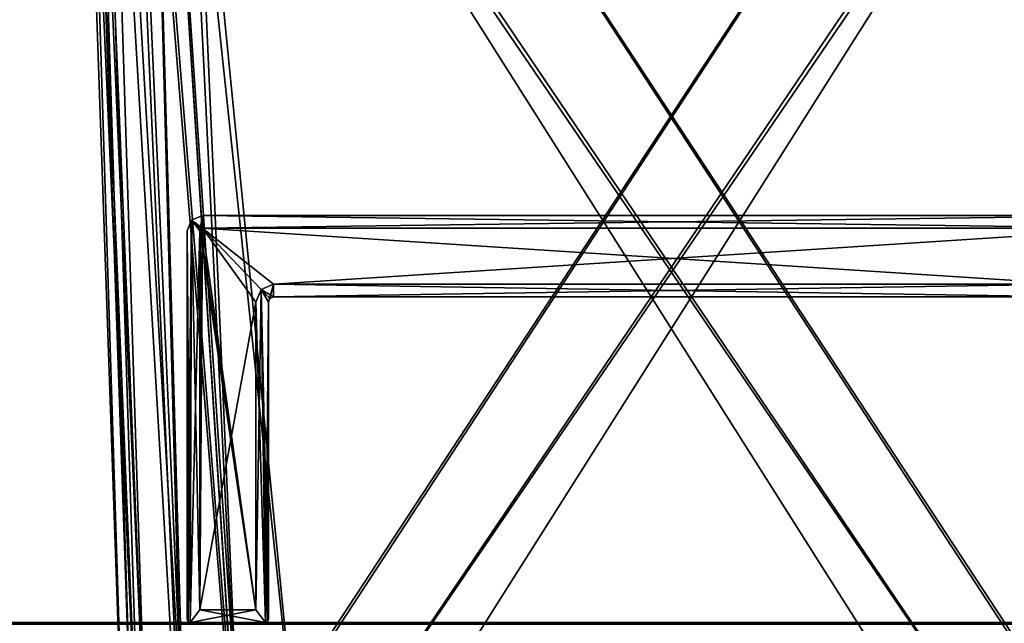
# Model space of a CAD drawing. Header units: millimetres. Extents: x -294 to 294, y -42 to 416.
# Tile 235 of 256: x -16 to 178, y 69 to 188. Entities that reach past the tile are written whole.
import ezdxf

# ---------------------------------------------------------------- set-up
doc = ezdxf.new("R2010")
doc.units = ezdxf.units.MM
doc.header["$LTSCALE"] = 65.185185
for name, color, linetype in [('104', 7, 'CONTINUOUS'), ('105', 7, 'CONTINUOUS'), ('11', 7, 'CONTINUOUS'), ('12', 7, 'CONTINUOUS'), ('1919', 7, 'CONTINUOUS'), ('1954', 7, 'CONTINUOUS'), ('1957', 7, 'CONTINUOUS'), ('2004', 7, 'CONTINUOUS'), ('2024', 7, 'CONTINUOUS'), ('2046', 7, 'CONTINUOUS'), ('2085', 7, 'CONTINUOUS'), ('2105', 7, 'CONTINUOUS'), ('2117', 7, 'CONTINUOUS'), ('2285', 7, 'CONTINUOUS'), ('3649', 7, 'CONTINUOUS'), ('3702', 7, 'CONTINUOUS'), ('3738', 7, 'CONTINUOUS'), ('3740', 7, 'CONTINUOUS'), ('3787', 7, 'CONTINUOUS'), ('3807', 7, 'CONTINUOUS'), ('3829', 7, 'CONTINUOUS'), ('3868', 7, 'CONTINUOUS'), ('3888', 7, 'CONTINUOUS'), ('3900', 7, 'CONTINUOUS'), ('62', 7, 'CONTINUOUS'), ('63', 7, 'CONTINUOUS'), ('64', 7, 'CONTINUOUS'), ('65', 7, 'CONTINUOUS'), ('66', 7, 'CONTINUOUS'), ('67', 7, 'CONTINUOUS'), ('68', 7, 'CONTINUOUS'), ('76', 7, 'CONTINUOUS'), ('77', 7, 'CONTINUOUS'), ('78', 7, 'CONTINUOUS'), ('79', 7, 'CONTINUOUS'), ('80', 7, 'CONTINUOUS'), ('81', 7, 'CONTINUOUS'), ('82', 7, 'CONTINUOUS'), ('83', 7, 'CONTINUOUS'), ('84', 7, 'CONTINUOUS'), ('9', 7, 'CONTINUOUS'), ('90', 7, 'CONTINUOUS'), ('91', 7, 'CONTINUOUS'), ('92', 7, 'CONTINUOUS'), ('93', 7, 'CONTINUOUS'), ('94', 7, 'CONTINUOUS'), ('95', 7, 'CONTINUOUS'), ('96', 7, 'CONTINUOUS'), ('97', 7, 'CONTINUOUS'), ('98', 7, 'CONTINUOUS')]:
    doc.layers.add(name, color=color, linetype=linetype)

msp = doc.modelspace()

# ---------------------------------------------------------------- linework, layer by layer
at = {"layer": '104', "color": 250, "linetype": 'Continuous', "true_color": 0x404040}
for points in [[(191, 135.5, -446.3), (34, 135.5, -446.3), (191, 135.5, -440.55), (191, 135.5, -446.3)], [(34, 135.5, -446.3), (34, 135.5, -440.55), (191, 135.5, -440.55), (34, 135.5, -446.3)]]:
    msp.add_3dface(points, dxfattribs=at)
at = {"layer": '105', "color": 250, "linetype": 'Continuous', "true_color": 0x404040}
for points in [[(30.5, 132, -446.3), (30.5, 132, -440.55), (31.53, 134.47, -440.55), (30.5, 132, -446.3)], [(31.53, 134.47, -446.3), (30.5, 132, -446.3), (31.53, 134.47, -440.55), (31.53, 134.47, -446.3)], [(34, 135.5, -446.3), (31.53, 134.47, -446.3), (34, 135.5, -440.55), (34, 135.5, -446.3)], [(31.53, 134.47, -446.3), (31.53, 134.47, -440.55), (34, 135.5, -440.55), (31.53, 134.47, -446.3)]]:
    msp.add_3dface(points, dxfattribs=at)
at = {"layer": '11', "color": 250, "linetype": 'Continuous', "true_color": 0x404040}
for points in [[(-252, 69, -446), (-252, 69, -432.59), (252, 69, -432.59), (-252, 69, -446)], [(-252, 69, -446), (252, 69, -432.59), (252, 69, -446), (-252, 69, -446)]]:
    msp.add_3dface(points, dxfattribs=at)
at = {"layer": '12', "color": 250, "linetype": 'Continuous', "true_color": 0x404040}
for points in [[(-252, 68.71, -446.71), (-252, 69, -446), (252, 68.71, -446.71), (-252, 68.71, -446.71)], [(-252, 69, -446), (252, 69, -446), (252, 68.71, -446.71), (-252, 69, -446)]]:
    msp.add_3dface(points, dxfattribs=at)
at = {"layer": '1919', "linetype": 'Continuous'}
for points in [[(-3.8, 327, -150.18), (-3.8, 327, -27.32), (6.26, 38.79, -45.86), (-3.8, 327, -150.18)], [(6.26, 38.79, -46.54), (-3.8, 327, -150.18), (6.26, 38.79, -45.86), (6.26, 38.79, -46.54)], [(-3.8, 327, -150.18), (6.26, 38.79, -46.54), (6.26, 38.79, -130.96), (-3.8, 327, -150.18)], [(6.26, 38.79, -131.64), (-3.8, 327, -150.18), (6.26, 38.79, -130.96), (6.26, 38.79, -131.64)]]:
    msp.add_3dface(points, dxfattribs=at)
at = {"layer": '1954', "linetype": 'Continuous'}
for points in [[(216.18, 327, -15.2), (197.64, 38.79, -25.26), (8.32, 327, -15.2), (216.18, 327, -15.2)], [(197.64, 38.79, -25.26), (196.96, 38.79, -25.26), (8.32, 327, -15.2), (197.64, 38.79, -25.26)], [(8.32, 327, -15.2), (196.96, 38.79, -25.26), (27.54, 38.79, -25.26), (8.32, 327, -15.2)], [(26.86, 38.79, -25.26), (8.32, 327, -15.2), (27.54, 38.79, -25.26), (26.86, 38.79, -25.26)]]:
    msp.add_3dface(points, dxfattribs=at)
at = {"layer": '1957', "linetype": 'Continuous'}
for points in [[(6.26, 38.79, -45.86), (-3.8, 327, -27.32), (-2.88, 327, -22.68), (6.26, 38.79, -45.86)], [(6.26, 38.79, -45.86), (-2.88, 327, -22.68), (9.02, 38.65, -35.56), (6.26, 38.79, -45.86)], [(-2.88, 327, -22.68), (-0.26, 327, -18.75), (9.02, 38.65, -35.56), (-2.88, 327, -22.68)], [(-0.26, 327, -18.75), (3.67, 327, -16.12), (16.56, 38.65, -28.03), (-0.26, 327, -18.75)], [(9.02, 38.65, -35.56), (-0.26, 327, -18.75), (16.56, 38.65, -28.03), (9.02, 38.65, -35.56)], [(3.67, 327, -16.12), (8.32, 327, -15.2), (16.56, 38.65, -28.03), (3.67, 327, -16.12)], [(8.32, 327, -15.2), (26.86, 38.79, -25.26), (16.56, 38.65, -28.03), (8.32, 327, -15.2)]]:
    msp.add_3dface(points, dxfattribs=at)
at = {"layer": '2004', "linetype": 'Continuous'}
for points in [[(26.86, 38.79, -152.24), (216.18, 327, -162.3), (8.32, 327, -162.3), (26.86, 38.79, -152.24)], [(27.54, 38.79, -152.24), (216.18, 327, -162.3), (26.86, 38.79, -152.24), (27.54, 38.79, -152.24)], [(196.96, 38.79, -152.24), (216.18, 327, -162.3), (27.54, 38.79, -152.24), (196.96, 38.79, -152.24)]]:
    msp.add_3dface(points, dxfattribs=at)
at = {"layer": '2024', "linetype": 'Continuous'}
for points in [[(-3.8, 327, -150.18), (6.26, 38.79, -131.64), (9.02, 38.65, -141.94), (-3.8, 327, -150.18)], [(-3.8, 327, -150.18), (9.02, 38.65, -141.94), (-2.88, 327, -154.83), (-3.8, 327, -150.18)], [(-2.88, 327, -154.83), (9.02, 38.65, -141.94), (-0.25, 327, -158.76), (-2.88, 327, -154.83)], [(9.02, 38.65, -141.94), (16.56, 38.65, -149.47), (-0.25, 327, -158.76), (9.02, 38.65, -141.94)], [(-0.25, 327, -158.76), (16.56, 38.65, -149.47), (3.68, 327, -161.38), (-0.25, 327, -158.76)], [(26.86, 38.79, -152.24), (8.32, 327, -162.3), (3.68, 327, -161.38), (26.86, 38.79, -152.24)], [(16.56, 38.65, -149.47), (26.86, 38.79, -152.24), (3.68, 327, -161.38), (16.56, 38.65, -149.47)]]:
    msp.add_3dface(points, dxfattribs=at)
at = {"layer": '2046', "linetype": 'Continuous'}
for points in [[(41.48, 15, -153.21), (28.39, 15, -153.21), (8.32, 326.95, -164.1), (41.48, 15, -153.21)], [(15.25, 280, -162.46), (41.48, 15, -153.21), (8.32, 326.95, -164.1), (15.25, 280, -162.46)], [(196.11, 15, -153.21), (183.02, 15, -153.21), (15.25, 280, -162.46), (196.11, 15, -153.21)], [(16.75, 280, -162.46), (196.11, 15, -153.21), (15.25, 280, -162.46), (16.75, 280, -162.46)], [(183.02, 15, -153.21), (41.48, 15, -153.21), (15.25, 280, -162.46), (183.02, 15, -153.21)], [(207.75, 280, -162.46), (196.11, 15, -153.21), (16.75, 280, -162.46), (207.75, 280, -162.46)]]:
    msp.add_3dface(points, dxfattribs=at)
at = {"layer": '2085', "linetype": 'Continuous'}
for points in [[(8.32, 326.95, -13.4), (28.39, 15, -24.29), (15.25, 280, -15.04), (8.32, 326.95, -13.4)], [(15.25, 280, -15.04), (28.39, 15, -24.29), (16.75, 280, -15.04), (15.25, 280, -15.04)], [(16.75, 280, -15.04), (28.39, 15, -24.29), (207.75, 280, -15.04), (16.75, 280, -15.04)], [(28.39, 15, -24.29), (41.48, 15, -24.29), (209.25, 280, -15.04), (28.39, 15, -24.29)], [(207.75, 280, -15.04), (28.39, 15, -24.29), (209.25, 280, -15.04), (207.75, 280, -15.04)], [(209.25, 280, -15.04), (41.48, 15, -24.29), (183.02, 15, -24.29), (209.25, 280, -15.04)]]:
    msp.add_3dface(points, dxfattribs=at)
at = {"layer": '2105', "linetype": 'Continuous'}
for points in [[(5.29, 15, -130.11), (-3.96, 280, -143.25), (-5.6, 326.95, -150.18), (5.29, 15, -130.11)], [(-5.6, 326.95, -27.32), (-3.96, 280, -34.25), (5.29, 15, -60.48), (-5.6, 326.95, -27.32)], [(5.29, 15, -47.39), (-5.6, 326.95, -27.32), (5.29, 15, -60.48), (5.29, 15, -47.39)], [(5.29, 15, -130.11), (5.29, 15, -117.02), (-3.96, 280, -34.25), (5.29, 15, -130.11)], [(-3.96, 280, -143.25), (5.29, 15, -130.11), (-3.96, 280, -141.75), (-3.96, 280, -143.25)], [(-3.96, 280, -141.75), (5.29, 15, -130.11), (-3.96, 280, -35.75), (-3.96, 280, -141.75)], [(-3.96, 280, -35.75), (5.29, 15, -130.11), (-3.96, 280, -34.25), (-3.96, 280, -35.75)], [(-3.96, 280, -34.25), (5.29, 15, -117.02), (5.29, 15, -60.48), (-3.96, 280, -34.25)]]:
    msp.add_3dface(points, dxfattribs=at)
at = {"layer": '2117', "linetype": 'Continuous'}
for points in [[(-5.6, 326.95, -27.32), (5.29, 15, -47.39), (8.38, 15, -35.83), (-5.6, 326.95, -27.32)], [(-4.55, 326.93, -22.01), (-5.6, 326.95, -27.32), (8.38, 15, -35.83), (-4.55, 326.93, -22.01)], [(-1.53, 326.93, -17.48), (-4.55, 326.93, -22.01), (8.38, 15, -35.83), (-1.53, 326.93, -17.48)], [(3, 326.93, -14.45), (-1.53, 326.93, -17.48), (16.82, 15, -27.39), (3, 326.93, -14.45)], [(16.82, 15, -27.39), (-1.53, 326.93, -17.48), (8.38, 15, -35.83), (16.82, 15, -27.39)], [(28.39, 15, -24.29), (8.32, 326.95, -13.4), (3, 326.93, -14.45), (28.39, 15, -24.29)], [(28.39, 15, -24.29), (3, 326.93, -14.45), (16.82, 15, -27.39), (28.39, 15, -24.29)]]:
    msp.add_3dface(points, dxfattribs=at)
at = {"layer": '2285', "linetype": 'Continuous'}
for points in [[(5.29, 15, -130.11), (-5.6, 326.95, -150.18), (-4.55, 326.93, -155.49), (5.29, 15, -130.11)], [(8.38, 15, -141.66), (5.29, 15, -130.11), (-4.55, 326.93, -155.49), (8.38, 15, -141.66)], [(8.38, 15, -141.66), (-4.55, 326.93, -155.49), (-1.53, 326.93, -160.02), (8.38, 15, -141.66)], [(16.83, 15, -150.12), (8.38, 15, -141.66), (-1.53, 326.93, -160.02), (16.83, 15, -150.12)], [(16.83, 15, -150.12), (-1.53, 326.93, -160.02), (3, 326.93, -163.05), (16.83, 15, -150.12)], [(8.32, 326.95, -164.1), (16.83, 15, -150.12), (3, 326.93, -163.05), (8.32, 326.95, -164.1)], [(28.39, 15, -153.21), (16.83, 15, -150.12), (8.32, 326.95, -164.1), (28.39, 15, -153.21)]]:
    msp.add_3dface(points, dxfattribs=at)
at = {"layer": '3649', "linetype": 'Continuous'}
for points in [[(-4.55, 326.93, -324.99), (5.29, 15, -299.61), (-5.6, 326.95, -319.68), (-4.55, 326.93, -324.99)], [(8.38, 15, -311.16), (5.29, 15, -299.61), (-4.55, 326.93, -324.99), (8.38, 15, -311.16)], [(-1.53, 326.93, -329.52), (8.38, 15, -311.16), (-4.55, 326.93, -324.99), (-1.53, 326.93, -329.52)], [(16.83, 15, -319.62), (8.38, 15, -311.16), (-1.53, 326.93, -329.52), (16.83, 15, -319.62)], [(3, 326.93, -332.55), (16.83, 15, -319.62), (-1.53, 326.93, -329.52), (3, 326.93, -332.55)], [(8.32, 326.95, -333.6), (16.83, 15, -319.62), (3, 326.93, -332.55), (8.32, 326.95, -333.6)], [(8.32, 326.95, -333.6), (28.39, 15, -322.71), (16.83, 15, -319.62), (8.32, 326.95, -333.6)]]:
    msp.add_3dface(points, dxfattribs=at)
at = {"layer": '3702', "linetype": 'Continuous'}
for points in [[(-3.8, 327, -319.68), (-3.8, 327, -196.82), (6.26, 38.79, -215.36), (-3.8, 327, -319.68)], [(6.26, 38.79, -216.04), (-3.8, 327, -319.68), (6.26, 38.79, -215.36), (6.26, 38.79, -216.04)], [(-3.8, 327, -319.68), (6.26, 38.79, -216.04), (6.26, 38.79, -300.46), (-3.8, 327, -319.68)], [(6.26, 38.79, -301.14), (-3.8, 327, -319.68), (6.26, 38.79, -300.46), (6.26, 38.79, -301.14)]]:
    msp.add_3dface(points, dxfattribs=at)
at = {"layer": '3738', "linetype": 'Continuous'}
for points in [[(216.18, 327, -184.7), (197.64, 38.79, -194.76), (8.32, 327, -184.7), (216.18, 327, -184.7)], [(197.64, 38.79, -194.76), (196.96, 38.79, -194.76), (8.32, 327, -184.7), (197.64, 38.79, -194.76)], [(8.32, 327, -184.7), (196.96, 38.79, -194.76), (27.54, 38.79, -194.76), (8.32, 327, -184.7)], [(26.86, 38.79, -194.76), (8.32, 327, -184.7), (27.54, 38.79, -194.76), (26.86, 38.79, -194.76)]]:
    msp.add_3dface(points, dxfattribs=at)
at = {"layer": '3740', "linetype": 'Continuous'}
for points in [[(6.26, 38.79, -215.36), (-3.8, 327, -196.82), (-2.88, 327, -192.18), (6.26, 38.79, -215.36)], [(6.26, 38.79, -215.36), (-2.88, 327, -192.18), (9.02, 38.65, -205.06), (6.26, 38.79, -215.36)], [(-2.88, 327, -192.18), (-0.26, 327, -188.25), (9.02, 38.65, -205.06), (-2.88, 327, -192.18)], [(-0.26, 327, -188.25), (3.67, 327, -185.62), (16.56, 38.65, -197.53), (-0.26, 327, -188.25)], [(9.02, 38.65, -205.06), (-0.26, 327, -188.25), (16.56, 38.65, -197.53), (9.02, 38.65, -205.06)], [(3.67, 327, -185.62), (8.32, 327, -184.7), (16.56, 38.65, -197.53), (3.67, 327, -185.62)], [(8.32, 327, -184.7), (26.86, 38.79, -194.76), (16.56, 38.65, -197.53), (8.32, 327, -184.7)]]:
    msp.add_3dface(points, dxfattribs=at)
at = {"layer": '3787', "linetype": 'Continuous'}
for points in [[(26.86, 38.79, -321.74), (216.18, 327, -331.8), (8.32, 327, -331.8), (26.86, 38.79, -321.74)], [(27.54, 38.79, -321.74), (216.18, 327, -331.8), (26.86, 38.79, -321.74), (27.54, 38.79, -321.74)], [(196.96, 38.79, -321.74), (216.18, 327, -331.8), (27.54, 38.79, -321.74), (196.96, 38.79, -321.74)]]:
    msp.add_3dface(points, dxfattribs=at)
at = {"layer": '3807', "linetype": 'Continuous'}
for points in [[(-3.8, 327, -319.68), (6.26, 38.79, -301.14), (9.02, 38.65, -311.44), (-3.8, 327, -319.68)], [(-3.8, 327, -319.68), (9.02, 38.65, -311.44), (-2.88, 327, -324.33), (-3.8, 327, -319.68)], [(-2.88, 327, -324.33), (9.02, 38.65, -311.44), (-0.25, 327, -328.26), (-2.88, 327, -324.33)], [(9.02, 38.65, -311.44), (16.56, 38.65, -318.97), (-0.25, 327, -328.26), (9.02, 38.65, -311.44)], [(-0.25, 327, -328.26), (16.56, 38.65, -318.97), (3.68, 327, -330.88), (-0.25, 327, -328.26)], [(26.86, 38.79, -321.74), (8.32, 327, -331.8), (3.68, 327, -330.88), (26.86, 38.79, -321.74)], [(16.56, 38.65, -318.97), (26.86, 38.79, -321.74), (3.68, 327, -330.88), (16.56, 38.65, -318.97)]]:
    msp.add_3dface(points, dxfattribs=at)
at = {"layer": '3829', "linetype": 'Continuous'}
for points in [[(8.32, 326.95, -333.6), (15.25, 280, -331.96), (41.48, 15, -322.71), (8.32, 326.95, -333.6)], [(28.39, 15, -322.71), (8.32, 326.95, -333.6), (41.48, 15, -322.71), (28.39, 15, -322.71)], [(196.11, 15, -322.71), (183.02, 15, -322.71), (15.25, 280, -331.96), (196.11, 15, -322.71)], [(16.75, 280, -331.96), (196.11, 15, -322.71), (15.25, 280, -331.96), (16.75, 280, -331.96)], [(15.25, 280, -331.96), (183.02, 15, -322.71), (41.48, 15, -322.71), (15.25, 280, -331.96)], [(207.75, 280, -331.96), (196.11, 15, -322.71), (16.75, 280, -331.96), (207.75, 280, -331.96)]]:
    msp.add_3dface(points, dxfattribs=at)
at = {"layer": '3868', "linetype": 'Continuous'}
for points in [[(8.32, 326.95, -182.9), (28.39, 15, -193.79), (15.25, 280, -184.54), (8.32, 326.95, -182.9)], [(15.25, 280, -184.54), (28.39, 15, -193.79), (16.75, 280, -184.54), (15.25, 280, -184.54)], [(16.75, 280, -184.54), (28.39, 15, -193.79), (207.75, 280, -184.54), (16.75, 280, -184.54)], [(28.39, 15, -193.79), (41.48, 15, -193.79), (209.25, 280, -184.54), (28.39, 15, -193.79)], [(207.75, 280, -184.54), (28.39, 15, -193.79), (209.25, 280, -184.54), (207.75, 280, -184.54)], [(209.25, 280, -184.54), (41.48, 15, -193.79), (183.02, 15, -193.79), (209.25, 280, -184.54)]]:
    msp.add_3dface(points, dxfattribs=at)
at = {"layer": '3888', "linetype": 'Continuous'}
for points in [[(-5.6, 326.95, -319.68), (5.29, 15, -299.61), (-3.96, 280, -312.75), (-5.6, 326.95, -319.68)], [(-5.6, 326.95, -196.82), (-3.96, 280, -203.75), (5.29, 15, -229.98), (-5.6, 326.95, -196.82)], [(5.29, 15, -216.89), (-5.6, 326.95, -196.82), (5.29, 15, -229.98), (5.29, 15, -216.89)], [(5.29, 15, -299.61), (5.29, 15, -286.52), (-3.96, 280, -203.75), (5.29, 15, -299.61)], [(-3.96, 280, -312.75), (5.29, 15, -299.61), (-3.96, 280, -311.25), (-3.96, 280, -312.75)], [(-3.96, 280, -311.25), (5.29, 15, -299.61), (-3.96, 280, -205.25), (-3.96, 280, -311.25)], [(-3.96, 280, -205.25), (5.29, 15, -299.61), (-3.96, 280, -203.75), (-3.96, 280, -205.25)], [(-3.96, 280, -203.75), (5.29, 15, -286.52), (5.29, 15, -229.98), (-3.96, 280, -203.75)]]:
    msp.add_3dface(points, dxfattribs=at)
at = {"layer": '3900', "linetype": 'Continuous'}
for points in [[(-4.55, 326.93, -191.51), (-5.6, 326.95, -196.82), (8.38, 15, -205.33), (-4.55, 326.93, -191.51)], [(8.38, 15, -205.33), (-5.6, 326.95, -196.82), (5.29, 15, -216.89), (8.38, 15, -205.33)], [(-1.53, 326.93, -186.98), (-4.55, 326.93, -191.51), (8.38, 15, -205.33), (-1.53, 326.93, -186.98)], [(3, 326.93, -183.95), (-1.53, 326.93, -186.98), (16.82, 15, -196.89), (3, 326.93, -183.95)], [(16.82, 15, -196.89), (-1.53, 326.93, -186.98), (8.38, 15, -205.33), (16.82, 15, -196.89)], [(28.39, 15, -193.79), (8.32, 326.95, -182.9), (3, 326.93, -183.95), (28.39, 15, -193.79)], [(28.39, 15, -193.79), (3, 326.93, -183.95), (16.82, 15, -196.89), (28.39, 15, -193.79)]]:
    msp.add_3dface(points, dxfattribs=at)
at = {"layer": '62', "color": 250, "linetype": 'Continuous', "true_color": 0x404040}
for points in [[(30.5, 132, -440.55), (30.5, 132, -446.3), (30.5, 71.5, -446.3), (30.5, 132, -440.55)], [(30.5, 71.5, -440.55), (30.5, 132, -440.55), (30.5, 71.5, -446.3), (30.5, 71.5, -440.55)]]:
    msp.add_3dface(points, dxfattribs=at)
at = {"layer": '63', "color": 250, "linetype": 'Continuous', "true_color": 0x404040}
for points in [[(17.18, 69.18, -446.3), (17, 69.6, -446.3), (17.88, 148.12, -446.3), (17.18, 69.18, -446.3)], [(17.88, 148.12, -446.3), (17, 69.6, -446.3), (17, 146, -446.3), (17.88, 148.12, -446.3)], [(17.6, 69, -446.3), (17.18, 69.18, -446.3), (17.88, 148.12, -446.3), (17.6, 69, -446.3)], [(17.6, 69, -446.3), (17.88, 148.12, -446.3), (19.5, 146, -446.3), (17.6, 69, -446.3)], [(17.88, 148.12, -446.3), (20, 149, -446.3), (19.5, 146, -446.3), (17.88, 148.12, -446.3)], [(19.5, 146, -446.3), (20, 149, -446.3), (19.65, 146.35, -446.3), (19.5, 146, -446.3)], [(19.65, 146.35, -446.3), (20, 149, -446.3), (20, 146.5, -446.3), (19.65, 146.35, -446.3)], [(20, 149, -446.3), (205, 149, -446.3), (20, 146.5, -446.3), (20, 149, -446.3)], [(20, 146.5, -446.3), (205, 149, -446.3), (205, 146.5, -446.3), (20, 146.5, -446.3)], [(19.5, 71.5, -446.3), (17.6, 69, -446.3), (19.5, 146, -446.3), (19.5, 71.5, -446.3)], [(30.5, 71.5, -446.3), (30.5, 132, -446.3), (31.53, 134.47, -446.3), (30.5, 71.5, -446.3)], [(32.4, 69, -446.3), (30.5, 71.5, -446.3), (31.53, 134.47, -446.3), (32.4, 69, -446.3)], [(34, 135.5, -446.3), (33, 132, -446.3), (31.53, 134.47, -446.3), (34, 135.5, -446.3)], [(33, 132, -446.3), (32.4, 69, -446.3), (31.53, 134.47, -446.3), (33, 132, -446.3)], [(33.29, 132.71, -446.3), (33, 132, -446.3), (34, 135.5, -446.3), (33.29, 132.71, -446.3)], [(34, 133, -446.3), (33.29, 132.71, -446.3), (34, 135.5, -446.3), (34, 133, -446.3)], [(191, 133, -446.3), (34, 133, -446.3), (191, 135.5, -446.3), (191, 133, -446.3)], [(191, 135.5, -446.3), (34, 133, -446.3), (34, 135.5, -446.3), (191, 135.5, -446.3)], [(32.82, 69.18, -446.3), (32.4, 69, -446.3), (33, 132, -446.3), (32.82, 69.18, -446.3)], [(33, 69.6, -446.3), (32.82, 69.18, -446.3), (33, 132, -446.3), (33, 69.6, -446.3)], [(17.6, 69, -446.3), (30.5, 71.5, -446.3), (32.4, 69, -446.3), (17.6, 69, -446.3)], [(30.5, 71.5, -446.3), (17.6, 69, -446.3), (19.5, 71.5, -446.3), (30.5, 71.5, -446.3)]]:
    msp.add_3dface(points, dxfattribs=at)
at = {"layer": '64', "color": 250, "linetype": 'Continuous', "true_color": 0x404040}
for points in [[(17, 69.6, -446.3), (17.18, 69.18, -446.3), (17, 69.6, -432.3), (17, 69.6, -446.3)], [(17, 69.6, -432.3), (17.18, 69.18, -446.3), (17.18, 69.18, -432.3), (17, 69.6, -432.3)], [(17.18, 69.18, -446.3), (17.6, 69, -446.3), (17.18, 69.18, -432.3), (17.18, 69.18, -446.3)], [(17.6, 69, -446.3), (17.6, 69, -432.3), (17.18, 69.18, -432.3), (17.6, 69, -446.3)]]:
    msp.add_3dface(points, dxfattribs=at)
at = {"layer": '65', "color": 250, "linetype": 'Continuous', "true_color": 0x404040}
for points in [[(17, 146, -432.3), (17.6, 69, -432.3), (17.88, 148.12, -432.3), (17, 146, -432.3)], [(17.88, 148.12, -432.3), (17.6, 69, -432.3), (19.5, 71.5, -432.3), (17.88, 148.12, -432.3)], [(20, 149, -432.3), (17.88, 148.12, -432.3), (20, 146.5, -432.3), (20, 149, -432.3)], [(20, 146.5, -432.3), (17.88, 148.12, -432.3), (19.65, 146.35, -432.3), (20, 146.5, -432.3)], [(19.65, 146.35, -432.3), (17.88, 148.12, -432.3), (19.5, 146, -432.3), (19.65, 146.35, -432.3)], [(19.5, 146, -432.3), (17.88, 148.12, -432.3), (19.5, 71.5, -432.3), (19.5, 146, -432.3)], [(205, 149, -432.3), (20, 149, -432.3), (205, 146.5, -432.3), (205, 149, -432.3)], [(205, 146.5, -432.3), (20, 149, -432.3), (20, 146.5, -432.3), (205, 146.5, -432.3)], [(17.18, 69.18, -432.3), (17.6, 69, -432.3), (17, 146, -432.3), (17.18, 69.18, -432.3)], [(17, 69.6, -432.3), (17.18, 69.18, -432.3), (17, 146, -432.3), (17, 69.6, -432.3)], [(30.5, 132, -432.3), (32.4, 69, -432.3), (31.53, 134.47, -432.3), (30.5, 132, -432.3)], [(31.53, 134.47, -432.3), (34, 133, -432.3), (34, 135.5, -432.3), (31.53, 134.47, -432.3)], [(33.29, 132.71, -432.3), (34, 133, -432.3), (31.53, 134.47, -432.3), (33.29, 132.71, -432.3)], [(33, 132, -432.3), (33.29, 132.71, -432.3), (31.53, 134.47, -432.3), (33, 132, -432.3)], [(33, 69.6, -432.3), (33, 132, -432.3), (31.53, 134.47, -432.3), (33, 69.6, -432.3)], [(32.82, 69.18, -432.3), (33, 69.6, -432.3), (31.53, 134.47, -432.3), (32.82, 69.18, -432.3)], [(32.4, 69, -432.3), (32.82, 69.18, -432.3), (31.53, 134.47, -432.3), (32.4, 69, -432.3)], [(34, 133, -432.3), (191, 133, -432.3), (34, 135.5, -432.3), (34, 133, -432.3)], [(34, 135.5, -432.3), (191, 133, -432.3), (191, 135.5, -432.3), (34, 135.5, -432.3)], [(30.5, 71.5, -432.3), (32.4, 69, -432.3), (30.5, 132, -432.3), (30.5, 71.5, -432.3)], [(17.6, 69, -432.3), (32.4, 69, -432.3), (19.5, 71.5, -432.3), (17.6, 69, -432.3)], [(32.4, 69, -432.3), (30.5, 71.5, -432.3), (19.5, 71.5, -432.3), (32.4, 69, -432.3)]]:
    msp.add_3dface(points, dxfattribs=at)
at = {"layer": '66', "color": 250, "linetype": 'Continuous', "true_color": 0x404040}
for points in [[(17, 146, -446.3), (17, 69.6, -446.3), (17, 146, -432.3), (17, 146, -446.3)], [(17, 69.6, -446.3), (17, 69.6, -432.3), (17, 146, -432.3), (17, 69.6, -446.3)]]:
    msp.add_3dface(points, dxfattribs=at)
at = {"layer": '67', "color": 250, "linetype": 'Continuous', "true_color": 0x404040}
for points in [[(17.88, 148.12, -446.3), (17, 146, -446.3), (17.88, 148.12, -432.3), (17.88, 148.12, -446.3)], [(17, 146, -446.3), (17, 146, -432.3), (17.88, 148.12, -432.3), (17, 146, -446.3)], [(20, 149, -446.3), (17.88, 148.12, -446.3), (20, 149, -432.3), (20, 149, -446.3)], [(17.88, 148.12, -446.3), (17.88, 148.12, -432.3), (20, 149, -432.3), (17.88, 148.12, -446.3)]]:
    msp.add_3dface(points, dxfattribs=at)
at = {"layer": '68', "color": 250, "linetype": 'Continuous', "true_color": 0x404040}
for points in [[(205, 149, -446.3), (20, 149, -446.3), (205, 149, -432.3), (205, 149, -446.3)], [(20, 149, -446.3), (20, 149, -432.3), (205, 149, -432.3), (20, 149, -446.3)]]:
    msp.add_3dface(points, dxfattribs=at)
at = {"layer": '76', "color": 250, "linetype": 'Continuous', "true_color": 0x404040}
for points in [[(34, 133, -446.3), (191, 133, -446.3), (34, 133, -432.3), (34, 133, -446.3)], [(191, 133, -446.3), (191, 133, -432.3), (34, 133, -432.3), (191, 133, -446.3)]]:
    msp.add_3dface(points, dxfattribs=at)
at = {"layer": '77', "color": 250, "linetype": 'Continuous', "true_color": 0x404040}
for points in [[(33, 132, -446.3), (33.29, 132.71, -446.3), (33, 132, -432.3), (33, 132, -446.3)], [(33.29, 132.71, -446.3), (33.29, 132.71, -432.3), (33, 132, -432.3), (33.29, 132.71, -446.3)], [(33.29, 132.71, -446.3), (34, 133, -446.3), (33.29, 132.71, -432.3), (33.29, 132.71, -446.3)], [(34, 133, -446.3), (34, 133, -432.3), (33.29, 132.71, -432.3), (34, 133, -446.3)]]:
    msp.add_3dface(points, dxfattribs=at)
at = {"layer": '78', "color": 250, "linetype": 'Continuous', "true_color": 0x404040}
for points in [[(33, 69.6, -446.3), (33, 132, -446.3), (33, 69.6, -432.3), (33, 69.6, -446.3)], [(33, 132, -446.3), (33, 132, -432.3), (33, 69.6, -432.3), (33, 132, -446.3)]]:
    msp.add_3dface(points, dxfattribs=at)
at = {"layer": '79', "color": 250, "linetype": 'Continuous', "true_color": 0x404040}
for points in [[(32.4, 69, -446.3), (32.82, 69.18, -446.3), (32.4, 69, -432.3), (32.4, 69, -446.3)], [(32.82, 69.18, -446.3), (32.82, 69.18, -432.3), (32.4, 69, -432.3), (32.82, 69.18, -446.3)], [(32.82, 69.18, -446.3), (33, 69.6, -446.3), (32.82, 69.18, -432.3), (32.82, 69.18, -446.3)], [(33, 69.6, -446.3), (33, 69.6, -432.3), (32.82, 69.18, -432.3), (33, 69.6, -446.3)]]:
    msp.add_3dface(points, dxfattribs=at)
at = {"layer": '80', "color": 250, "linetype": 'Continuous', "true_color": 0x404040}
for points in [[(17.6, 69, -446.3), (32.4, 69, -446.3), (17.6, 69, -432.3), (17.6, 69, -446.3)], [(17.6, 69, -432.3), (32.4, 69, -446.3), (32.4, 69, -432.3), (17.6, 69, -432.3)]]:
    msp.add_3dface(points, dxfattribs=at)
at = {"layer": '81', "color": 250, "linetype": 'Continuous', "true_color": 0x404040}
for points in [[(19.5, 71.5, -432.3), (30.5, 71.5, -432.3), (19.5, 71.5, -438.05), (19.5, 71.5, -432.3)], [(19.5, 71.5, -438.05), (30.5, 71.5, -432.3), (30.5, 71.5, -438.05), (19.5, 71.5, -438.05)]]:
    msp.add_3dface(points, dxfattribs=at)
at = {"layer": '82', "color": 250, "linetype": 'Continuous', "true_color": 0x404040}
for points in [[(19.5, 146, -432.3), (19.5, 71.5, -432.3), (19.5, 146, -438.05), (19.5, 146, -432.3)], [(19.5, 71.5, -432.3), (19.5, 71.5, -438.05), (19.5, 146, -438.05), (19.5, 71.5, -432.3)]]:
    msp.add_3dface(points, dxfattribs=at)
at = {"layer": '83', "color": 250, "linetype": 'Continuous', "true_color": 0x404040}
for points in [[(19.65, 146.35, -432.3), (19.5, 146, -432.3), (19.65, 146.35, -438.05), (19.65, 146.35, -432.3)], [(19.5, 146, -432.3), (19.5, 146, -438.05), (19.65, 146.35, -438.05), (19.5, 146, -432.3)], [(20, 146.5, -432.3), (19.65, 146.35, -432.3), (20, 146.5, -438.05), (20, 146.5, -432.3)], [(20, 146.5, -438.05), (19.65, 146.35, -432.3), (19.65, 146.35, -438.05), (20, 146.5, -438.05)]]:
    msp.add_3dface(points, dxfattribs=at)
at = {"layer": '84', "color": 250, "linetype": 'Continuous', "true_color": 0x404040}
for points in [[(205, 146.5, -432.3), (20, 146.5, -432.3), (205, 146.5, -438.05), (205, 146.5, -432.3)], [(20, 146.5, -432.3), (20, 146.5, -438.05), (205, 146.5, -438.05), (20, 146.5, -432.3)]]:
    msp.add_3dface(points, dxfattribs=at)
at = {"layer": '9', "color": 250, "linetype": 'Continuous', "true_color": 0x404040}
for points in [[(-252, 69, -432.59), (-252, 68.71, -431.89), (252, 69, -432.59), (-252, 69, -432.59)], [(252, 69, -432.59), (-252, 68.71, -431.89), (252, 68.71, -431.89), (252, 69, -432.59)]]:
    msp.add_3dface(points, dxfattribs=at)
at = {"layer": '90', "color": 250, "linetype": 'Continuous', "true_color": 0x404040}
for points in [[(34, 135.5, -432.3), (191, 135.5, -432.3), (34, 135.5, -438.05), (34, 135.5, -432.3)], [(191, 135.5, -432.3), (191, 135.5, -438.05), (34, 135.5, -438.05), (191, 135.5, -432.3)]]:
    msp.add_3dface(points, dxfattribs=at)
at = {"layer": '91', "color": 250, "linetype": 'Continuous', "true_color": 0x404040}
for points in [[(30.5, 132, -432.3), (31.53, 134.47, -432.3), (30.5, 132, -438.05), (30.5, 132, -432.3)], [(30.5, 132, -438.05), (31.53, 134.47, -432.3), (31.53, 134.47, -438.05), (30.5, 132, -438.05)], [(31.53, 134.47, -432.3), (34, 135.5, -432.3), (31.53, 134.47, -438.05), (31.53, 134.47, -432.3)], [(34, 135.5, -432.3), (34, 135.5, -438.05), (31.53, 134.47, -438.05), (34, 135.5, -432.3)]]:
    msp.add_3dface(points, dxfattribs=at)
at = {"layer": '92', "color": 250, "linetype": 'Continuous', "true_color": 0x404040}
for points in [[(30.5, 71.5, -432.3), (30.5, 132, -432.3), (30.5, 71.5, -438.05), (30.5, 71.5, -432.3)], [(30.5, 71.5, -438.05), (30.5, 132, -432.3), (30.5, 132, -438.05), (30.5, 71.5, -438.05)]]:
    msp.add_3dface(points, dxfattribs=at)
at = {"layer": '93', "color": 250, "linetype": 'Continuous', "true_color": 0x404040}
for points in [[(19.5, 146, -438.05), (30.5, 71.5, -438.05), (19.65, 146.35, -438.05), (19.5, 146, -438.05)], [(19.5, 71.5, -438.05), (30.5, 71.5, -438.05), (19.5, 146, -438.05), (19.5, 71.5, -438.05)], [(30.5, 71.5, -438.05), (20, 146.5, -438.05), (19.65, 146.35, -438.05), (30.5, 71.5, -438.05)], [(20, 146.5, -438.05), (30.5, 71.5, -438.05), (30.5, 132, -438.05), (20, 146.5, -438.05)], [(205, 146.5, -438.05), (20, 146.5, -438.05), (191, 135.5, -438.05), (205, 146.5, -438.05)], [(191, 135.5, -438.05), (20, 146.5, -438.05), (34, 135.5, -438.05), (191, 135.5, -438.05)], [(34, 135.5, -438.05), (20, 146.5, -438.05), (31.53, 134.47, -438.05), (34, 135.5, -438.05)], [(20, 146.5, -438.05), (30.5, 132, -438.05), (31.53, 134.47, -438.05), (20, 146.5, -438.05)]]:
    msp.add_3dface(points, dxfattribs=at)
at = {"layer": '94', "color": 250, "linetype": 'Continuous', "true_color": 0x404040}
for points in [[(30.5, 71.5, -440.55), (30.5, 71.5, -446.3), (19.5, 71.5, -446.3), (30.5, 71.5, -440.55)], [(30.5, 71.5, -440.55), (19.5, 71.5, -446.3), (19.5, 71.5, -440.55), (30.5, 71.5, -440.55)]]:
    msp.add_3dface(points, dxfattribs=at)
at = {"layer": '95', "color": 250, "linetype": 'Continuous', "true_color": 0x404040}
for points in [[(30.5, 132, -440.55), (19.5, 71.5, -440.55), (20, 146.5, -440.55), (30.5, 132, -440.55)], [(20, 146.5, -440.55), (19.5, 71.5, -440.55), (19.65, 146.35, -440.55), (20, 146.5, -440.55)], [(19.65, 146.35, -440.55), (19.5, 71.5, -440.55), (19.5, 146, -440.55), (19.65, 146.35, -440.55)], [(30.5, 132, -440.55), (20, 146.5, -440.55), (31.53, 134.47, -440.55), (30.5, 132, -440.55)], [(31.53, 134.47, -440.55), (20, 146.5, -440.55), (34, 135.5, -440.55), (31.53, 134.47, -440.55)], [(34, 135.5, -440.55), (20, 146.5, -440.55), (205, 146.5, -440.55), (34, 135.5, -440.55)], [(191, 135.5, -440.55), (34, 135.5, -440.55), (205, 146.5, -440.55), (191, 135.5, -440.55)], [(30.5, 132, -440.55), (30.5, 71.5, -440.55), (19.5, 71.5, -440.55), (30.5, 132, -440.55)]]:
    msp.add_3dface(points, dxfattribs=at)
at = {"layer": '96', "color": 250, "linetype": 'Continuous', "true_color": 0x404040}
for points in [[(20, 146.5, -446.3), (205, 146.5, -446.3), (20, 146.5, -440.55), (20, 146.5, -446.3)], [(20, 146.5, -440.55), (205, 146.5, -446.3), (205, 146.5, -440.55), (20, 146.5, -440.55)]]:
    msp.add_3dface(points, dxfattribs=at)
at = {"layer": '97', "color": 250, "linetype": 'Continuous', "true_color": 0x404040}
for points in [[(19.5, 146, -446.3), (19.65, 146.35, -446.3), (19.5, 146, -440.55), (19.5, 146, -446.3)], [(19.65, 146.35, -446.3), (19.65, 146.35, -440.55), (19.5, 146, -440.55), (19.65, 146.35, -446.3)], [(19.65, 146.35, -446.3), (20, 146.5, -446.3), (19.65, 146.35, -440.55), (19.65, 146.35, -446.3)], [(20, 146.5, -446.3), (20, 146.5, -440.55), (19.65, 146.35, -440.55), (20, 146.5, -446.3)]]:
    msp.add_3dface(points, dxfattribs=at)
at = {"layer": '98', "color": 250, "linetype": 'Continuous', "true_color": 0x404040}
for points in [[(19.5, 71.5, -446.3), (19.5, 146, -446.3), (19.5, 71.5, -440.55), (19.5, 71.5, -446.3)], [(19.5, 71.5, -440.55), (19.5, 146, -446.3), (19.5, 146, -440.55), (19.5, 71.5, -440.55)]]:
    msp.add_3dface(points, dxfattribs=at)

doc.saveas('drawing.dxf')
